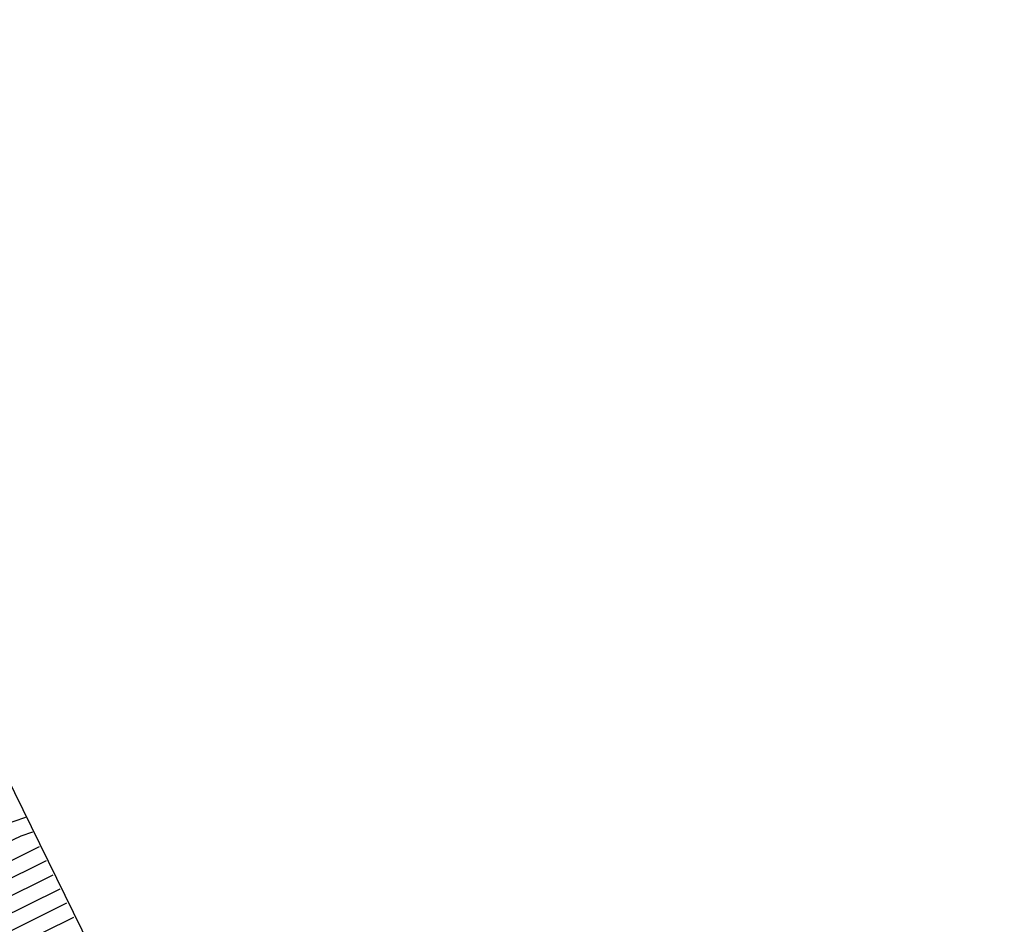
# Model space of a CAD drawing. Extents: x 3249832 to 3255657, y 13789405 to 13793316.
# Tile 176 of 256: x 3255359.95 to 3255362.8, y 13790183.84 to 13790186.46. Entities that reach past the tile are written whole.
import ezdxf

# ---------------------------------------------------------------- set-up
doc = ezdxf.new("R2010")
doc.units = 0
doc.header["$LTSCALE"] = 100
doc.header["$MEASUREMENT"] = 0
doc.linetypes.add('DASHED', pattern=[0.75, 0.5, -0.25])
for name, color, linetype in [('GRATIO_CON', 10, 'CONTINUOUS'), ('GRATIO_ICON', 7, 'CONTINUOUS'), ('PLAN', 7, 'CONTINUOUS'), ('TARGETS_EAST', 7, 'CONTINUOUS')]:
    doc.layers.add(name, color=color, linetype=linetype)

# ---------------------------------------------------------------- blocks, each defined once
blk = doc.blocks.new('Gratio_032316_contours')
at = {"layer": 'GRATIO_CON', "color": 5, "linetype": 'Continuous', "flags": 128}
for points in [[(3255302.3778, 13790154.5684), (3255307.3329, 13790157.0951), (3255312.4118, 13790159.6895), (3255317.2206, 13790162.1531), (3255321.3249, 13790164.2734), (3255324.2801, 13790165.8346), (3255325.8088, 13790166.7013), (3255326.3006, 13790167.0602), (3255326.3122, 13790167.1787), (3255326.4454, 13790167.3469), (3255327.4839, 13790167.9461), (3255330.2567, 13790169.3804), (3255335.2318, 13790171.8782), (3255341.4333, 13790174.9646), (3255347.5247, 13790177.989), (3255352.4091, 13790180.4168), (3255355.9494, 13790182.1787), (3255358.2485, 13790183.3217), (3255359.4552, 13790183.9168), (3255359.9029, 13790184.1305), (3255359.9712, 13790184.1537)], [(3255304.4676, 13790155.5994), (3255309.7502, 13790158.2931), (3255315.1648, 13790161.0589), (3255320.2919, 13790163.6852), (3255324.671, 13790165.9446), (3255327.8314, 13790167.606), (3255329.4784, 13790168.5243), (3255330.0217, 13790168.8979), (3255330.047, 13790169.0111), (3255330.1909, 13790169.1733), (3255331.2924, 13790169.7943), (3255334.241, 13790171.3091), (3255339.5039, 13790173.9458), (3255345.8582, 13790177.1058), (3255351.6584, 13790179.9834), (3255355.6245, 13790181.9523), (3255357.9383, 13790183.1026), (3255359.1472, 13790183.7035), (3255359.7382, 13790183.995), (3255359.9575, 13790184.0997), (3255359.991, 13790184.111)], [(3255301.5219, 13790154.0673), (3255306.5573, 13790156.6303), (3255312.1674, 13790159.491), (3255317.9177, 13790162.4284), (3255323.3631, 13790165.2173), (3255328.0171, 13790167.6157), (3255331.3826, 13790169.3774), (3255333.1479, 13790170.3474), (3255333.7427, 13790170.7356), (3255333.7819, 13790170.8435), (3255333.9351, 13790170.999), (3255335.0904, 13790171.6374), (3255338.1903, 13790173.2204), (3255343.8598, 13790176.055), (3255351.4541, 13790179.8272), (3255360.0108, 13790184.0684)], [(3255305.1135, 13790155.8299), (3255310.7368, 13790158.6923), (3255317.0019, 13790161.8869), (3255323.4235, 13790165.1672), (3255329.5057, 13790168.2815), (3255334.7094, 13790170.9581), (3255338.4852, 13790172.9203), (3255340.4871, 13790173.9935), (3255341.1847, 13790174.411), (3255341.2516, 13790174.5082), (3255341.3615, 13790174.6197), (3255342.1895, 13790175.0772), (3255344.4112, 13790176.2118), (3255348.4746, 13790178.2434), (3255353.9175, 13790180.947), (3255360.0502, 13790183.9867)], [(3255302.0725, 13790154.2545), (3255306.9093, 13790156.7113), (3255312.8265, 13790159.7232), (3255319.4192, 13790163.0849), (3255326.1765, 13790166.5367), (3255332.577, 13790169.8136), (3255338.0556, 13790172.6292), (3255342.0364, 13790174.6917), (3255344.1566, 13790175.8165), (3255344.9058, 13790176.2487), (3255344.9865, 13790176.3406), (3255345.0746, 13790176.43), (3255345.739, 13790176.7971), (3255347.5216, 13790177.7075), (3255350.782, 13790179.3376), (3255355.1493, 13790181.5069), (3255360.0699, 13790183.9458)], [(3255303.628, 13790155.0138), (3255308.7051, 13790157.5926), (3255314.9163, 13790160.7542), (3255321.8364, 13790164.2828), (3255328.9294, 13790167.9061), (3255335.6482, 13790171.3457), (3255341.4017, 13790174.3004), (3255345.5877, 13790176.4631), (3255347.8262, 13790177.6396), (3255348.6268, 13790178.0864), (3255348.7213, 13790178.173), (3255348.7878, 13790178.2404), (3255349.2885, 13790178.517), (3255350.6321, 13790179.2032), (3255353.0894, 13790180.4318), (3255356.381, 13790182.0668), (3255360.0897, 13790183.905)], [(3255305.1835, 13790155.7731), (3255310.5009, 13790158.4739), (3255317.006, 13790161.7851), (3255324.2536, 13790165.4808), (3255331.6823, 13790169.2755), (3255338.7195, 13790172.8778), (3255344.7479, 13790175.9716), (3255349.1389, 13790178.2345), (3255351.4957, 13790179.4626), (3255352.3478, 13790179.9241), (3255352.4562, 13790180.0053), (3255352.5009, 13790180.0507), (3255352.838, 13790180.237), (3255353.7425, 13790180.6989), (3255355.3968, 13790181.526), (3255357.6127, 13790182.6266), (3255360.1094, 13790183.8641)]]:
    blk.add_lwpolyline(points, dxfattribs=at)
at = {"layer": 'GRATIO_ICON', "color": 7, "linetype": 'Continuous', "flags": 128}
blk.add_lwpolyline([(3255303.3177, 13790154.9486), (3255308.6471, 13790157.6613), (3255314.5847, 13790160.689), (3255320.6706, 13790163.7978), (3255326.4344, 13790166.7494), (3255331.3633, 13790169.2869), (3255334.9339, 13790171.1488), (3255336.8175, 13790172.1704), (3255337.4637, 13790172.5733), (3255337.5167, 13790172.6759), (3255337.6483, 13790172.8094), (3255338.64, 13790173.3573), (3255341.3007, 13790174.7161), (3255346.1672, 13790177.1492), (3255352.6858, 13790180.3871), (3255360.0305, 13790184.0275)], dxfattribs=at)

msp = doc.modelspace()

# ---------------------------------------------------------------- linework, layer by layer
at = {"layer": 'PLAN', "color": 8, "linetype": 'DASHED'}
msp.add_line((3253817.29, 13793315.6), (3255656.88, 13789581.47), dxfattribs=at)

# ---------------------------------------------------------------- block references
at = {"layer": 'TARGETS_EAST'}
msp.add_blockref('Gratio_032316_contours', (0, 0), dxfattribs=at)

doc.saveas('drawing.dxf')
